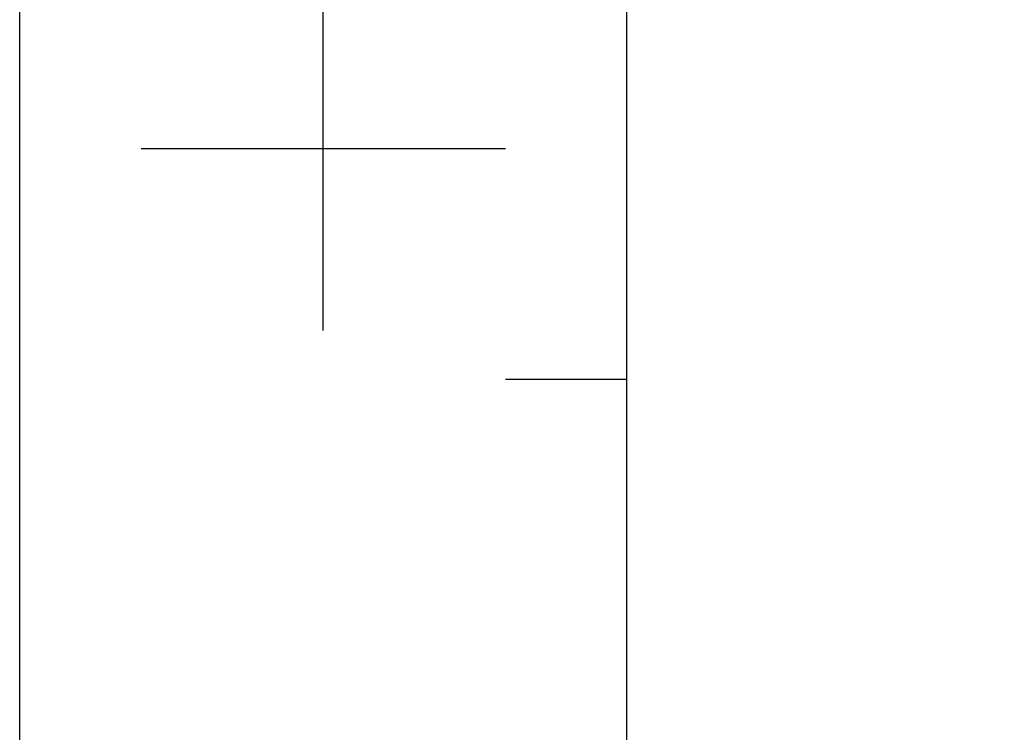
# Model space of a CAD drawing. Header units: millimetres. Extents: x 7426 to 8300, y 123 to 421.
# Tile 4 of 197: x 7880 to 7920, y 208 to 237. Entities that reach past the tile are written whole.
import ezdxf
from ezdxf.enums import TextEntityAlignment as Align

# ---------------------------------------------------------------- set-up
doc = ezdxf.new("R2010")
doc.units = ezdxf.units.MM
doc.layers.add('模板', color=7, linetype='Continuous')
doc.styles.add('微软雅黑', font='msyh.ttc')

# ---------------------------------------------------------------- blocks, each defined once
blk = doc.blocks.new('图纸')
at = {"color": 2}
for p, q in [((6343.66, 608.42), (6343.66, 680.42)), ((6307.66, 644.42), (6379.66, 644.42)), ((6379.66, 598.82), (6403.66, 598.82))]:
    blk.add_line(p, q, dxfattribs=at)
for points in [[(6283.66, 123.62), (6283.66, 1549.22), (8299.66, 1549.22), (8299.66, 123.62)], [(6403.66, 147.62), (6403.66, 1525.22), (8275.66, 1525.22), (8275.66, 147.62)]]:
    blk.add_lwpolyline(points, close=True, dxfattribs=at)
at = {"color": 2, "style": '微软雅黑'}
blk.add_attdef('整机外形图', text='', height=19.2, dxfattribs=at).set_placement((7893.3, 256.65), align=Align.MIDDLE)
at = {"color": 7, "style": '微软雅黑'}
for tag, height, p in [('编号', 19.2, (8134.84, 252.67)), ('比例', 12, (7939.66, 171.62))]:
    blk.add_attdef(tag, text='', height=height, dxfattribs=at).set_placement(p, align=Align.MIDDLE)
at = {"style": '微软雅黑'}
for tag, p in [('当前页', (8047.3, 207.62)), ('总页数', (8192.77, 207.62))]:
    blk.add_attdef(tag, text='', height=12, dxfattribs=at).set_placement(p, align=Align.MIDDLE)

msp = doc.modelspace()

# ---------------------------------------------------------------- block references
at = {"layer": '模板', "xscale": 0.208333, "yscale": 0.208333, "zscale": 0.208333}
msp.add_blockref('图纸', (6570.5639, 97.868), dxfattribs=at)

doc.saveas('drawing.dxf')
